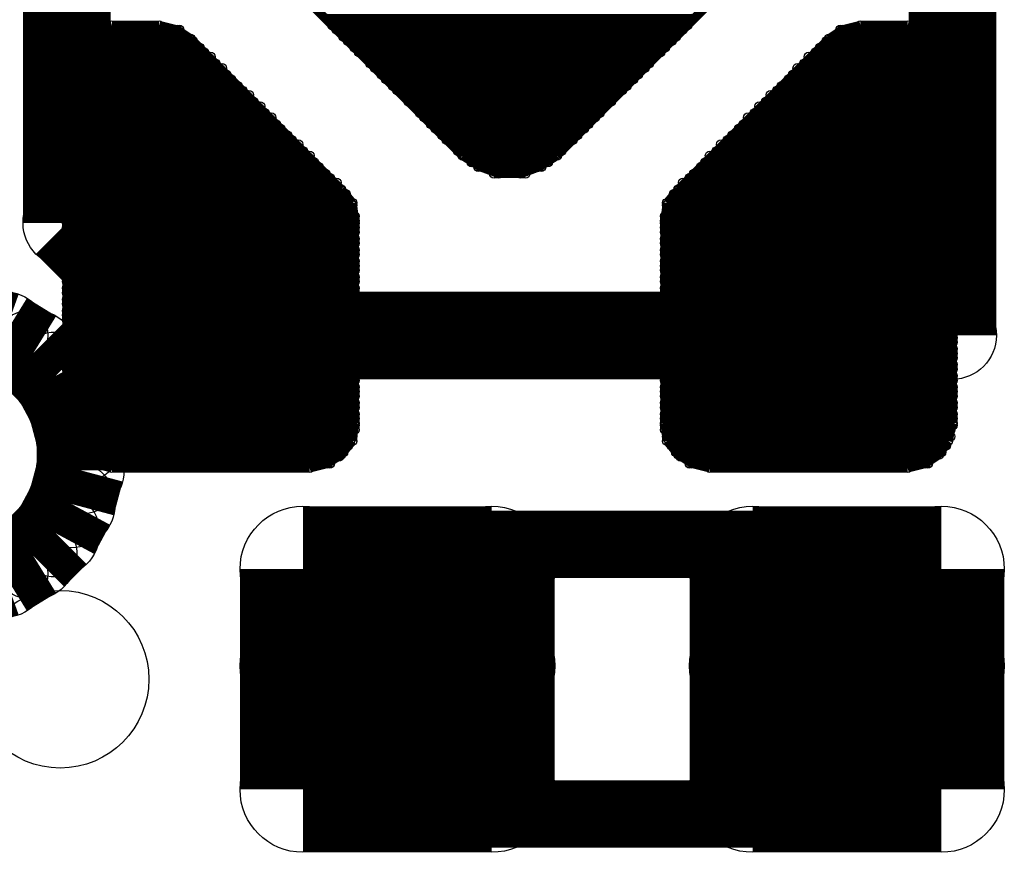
# Model space of a CAD drawing. Extents: x 0 to 126, y 0 to 22.
# Tile 45 of 60: x 15.067 to 16.18, y 14.295 to 15.236. Entities that reach past the tile are written whole.
import ezdxf

# ---------------------------------------------------------------- set-up
doc = ezdxf.new("R2010")
doc.units = 0
doc.layers.get('0').update_dxf_attribs({"linetype": 'CONTINUOUS'})
for name, color, linetype in [('SEEEDSTUDIOXIAONRF52840V1_1_GTO', 10, 'CONTINUOUS'), ('SEEEDSTUDIOXIAONRF52840V1_1_GTS', 9, 'CONTINUOUS'), ('SEEEDSTUDIOXIAONRF52840V1_1_TXT', 12, 'CONTINUOUS')]:
    doc.layers.add(name, color=color, linetype=linetype)

# ---------------------------------------------------------------- blocks, each defined once
blk = doc.blocks.new('ROUND_35')
blk.add_circle((0, 0), 0.0381)
blk = doc.blocks.new('ROUND_62')
blk.add_circle((0, 0), 0.0495)
blk = doc.blocks.new('ROUND_68')
blk.add_circle((0, 0), 0.0711)
blk = doc.blocks.new('ROUND_43')
blk.add_circle((0, 0), 0.00508)
blk = doc.blocks.new('ROUND_85')
blk.add_circle((0, 0), 0.1003)

msp = doc.modelspace()

# ---------------------------------------------------------------- linework, layer by layer
at = {"layer": 'SEEEDSTUDIOXIAONRF52840V1_1_GTO'}
for points, const_width in [([(15.12062, 15.00632), (15.12062, 15.88008)], 0.09906), ([(16.12138, 15.88008), (16.12138, 14.87932)], 0.09906), ([(15.24762, 14.87932), (15.12062, 15.00632)], 0.09906), ([(15.01394, 14.89202), (15.0495, 14.87932)], 0.09906), ([(15.0495, 14.87932), (15.08252, 14.859)], 0.09906), ([(16.12138, 14.87932), (15.24762, 14.87932)], 0.09906), ([(15.08252, 14.859), (15.10792, 14.8336)], 0.09906), ([(15.10792, 14.8336), (15.1257, 14.80058)], 0.09906), ([(15.1257, 14.80058), (15.13586, 14.76248)], 0.09906), ([(15.13586, 14.76248), (15.13586, 14.72692)], 0.09906), ([(15.13586, 14.72692), (15.1257, 14.68882)], 0.09906), ([(15.1257, 14.68882), (15.10792, 14.6558)], 0.09906), ([(15.10792, 14.6558), (15.08252, 14.6304)], 0.09906), ([(15.08252, 14.6304), (15.0495, 14.61008)], 0.09906), ([(15.4686, 14.6304), (15.48638, 14.64056)], 0.0762), ([(15.48638, 14.64056), (15.5067, 14.6431)], 0.0762), ([(15.5067, 14.6431), (15.9893, 14.6431)], 0.0762), ([(15.9893, 14.6431), (16.00962, 14.64056)], 0.0762), ([(16.00962, 14.64056), (16.0274, 14.6304)], 0.0762), ([(15.4559, 14.6177), (15.4686, 14.6304)], 0.0762), ([(16.0274, 14.6304), (16.0401, 14.6177)], 0.0762), ([(15.0495, 14.61008), (15.01394, 14.59738)], 0.09906), ([(15.44574, 14.59992), (15.4559, 14.6177)], 0.0762), ([(16.0401, 14.6177), (16.05026, 14.59992)], 0.0762), ([(15.4432, 14.5796), (15.44574, 14.59992)], 0.0762), ([(16.05026, 14.59992), (16.0528, 14.5796)], 0.0762), ([(15.4432, 14.4018), (15.4432, 14.5796)], 0.0762), ([(16.0528, 14.5796), (16.0528, 14.4018)], 0.0762), ([(15.44574, 14.38148), (15.4432, 14.4018)], 0.0762), ([(16.0528, 14.4018), (16.05026, 14.38148)], 0.0762), ([(15.4559, 14.3637), (15.44574, 14.38148)], 0.0762), ([(16.05026, 14.38148), (16.0401, 14.3637)], 0.0762), ([(15.4686, 14.351), (15.4559, 14.3637)], 0.0762), ([(16.0401, 14.3637), (16.0274, 14.351)], 0.0762), ([(15.48638, 14.34084), (15.4686, 14.351)], 0.0762), ([(16.0274, 14.351), (16.00962, 14.34084)], 0.0762), ([(15.5067, 14.3383), (15.48638, 14.34084)], 0.0762), ([(15.9893, 14.3383), (15.5067, 14.3383)], 0.0762), ([(16.00962, 14.34084), (15.9893, 14.3383)], 0.0762)]:
    msp.add_lwpolyline(points, dxfattribs=dict(at, const_width=const_width))
at = {"layer": 'SEEEDSTUDIOXIAONRF52840V1_1_GTS'}
for points, const_width in [([(15.56766, 15.08252), (15.32382, 15.32636)], 0.01016), ([(15.91818, 15.32636), (15.67434, 15.08252)], 0.01016), ([(15.41526, 15.23746), (15.82674, 15.23746)], 0.01016), ([(15.17142, 15.22984), (15.1511, 15.22476)], 0.01016), ([(15.22476, 15.22984), (15.17142, 15.22984)], 0.01016), ([(15.24508, 15.22476), (15.22476, 15.22984)], 0.01016), ([(15.82166, 15.22984), (15.42034, 15.22984)], 0.01016), ([(15.99692, 15.22476), (16.01724, 15.22984)], 0.01016), ([(16.01724, 15.22984), (16.07058, 15.22984)], 0.01016), ([(16.07058, 15.22984), (16.0909, 15.22476)], 0.01016), ([(15.13586, 15.2146), (15.1257, 15.19936)], 0.01016), ([(15.1511, 15.22476), (15.13586, 15.2146)], 0.01016), ([(15.25524, 15.21714), (15.14094, 15.21714)], 0.01016), ([(15.14856, 15.22476), (15.24762, 15.22476)], 0.01016), ([(15.26032, 15.2146), (15.24508, 15.22476)], 0.01016), ([(15.4305, 15.04442), (15.26032, 15.2146)], 0.01016), ([(15.42542, 15.22476), (15.81658, 15.22476)], 0.01016), ([(15.80896, 15.21714), (15.43304, 15.21714)], 0.01016), ([(15.8115, 15.04442), (15.98168, 15.2146)], 0.01016), ([(15.98168, 15.2146), (15.99692, 15.22476)], 0.01016), ([(15.98676, 15.21714), (16.10106, 15.21714)], 0.01016), ([(16.09344, 15.22476), (15.99438, 15.22476)], 0.01016), ([(16.0909, 15.22476), (16.10614, 15.2146)], 0.01016), ([(16.10614, 15.2146), (16.1163, 15.19936)], 0.01016), ([(15.27048, 15.20444), (15.12824, 15.20444)], 0.01016), ([(15.13332, 15.21206), (15.26286, 15.21206)], 0.01016), ([(15.43812, 15.21206), (15.80388, 15.21206)], 0.01016), ([(15.79626, 15.20444), (15.44574, 15.20444)], 0.01016), ([(15.97152, 15.20444), (16.11376, 15.20444)], 0.01016), ([(16.10868, 15.21206), (15.97914, 15.21206)], 0.01016), ([(15.1257, 15.19936), (15.12062, 15.17904)], 0.01016), ([(15.28318, 15.19428), (15.12316, 15.19428)], 0.01016), ([(15.1257, 15.19936), (15.27556, 15.19936)], 0.01016), ([(15.45082, 15.19936), (15.79118, 15.19936)], 0.01016), ([(15.78356, 15.19428), (15.45844, 15.19428)], 0.01016), ([(15.95882, 15.19428), (16.11884, 15.19428)], 0.01016), ([(16.1163, 15.19936), (15.96644, 15.19936)], 0.01016), ([(16.1163, 15.19936), (16.12138, 15.17904)], 0.01016), ([(15.29588, 15.18158), (15.12062, 15.18158)], 0.01016), ([(15.12316, 15.18666), (15.28826, 15.18666)], 0.01016), ([(15.46352, 15.18666), (15.77848, 15.18666)], 0.01016), ([(15.7734, 15.18158), (15.4686, 15.18158)], 0.01016), ([(15.94612, 15.18158), (16.12138, 15.18158)], 0.01016), ([(16.11884, 15.18666), (15.95374, 15.18666)], 0.01016), ([(15.12062, 15.17904), (15.12062, 14.78026)], 0.01016), ([(15.12062, 15.17396), (15.30096, 15.17396)], 0.01016), ([(15.47622, 15.17396), (15.76578, 15.17396)], 0.01016), ([(16.12138, 15.17396), (15.94104, 15.17396)], 0.01016), ([(16.12138, 15.17904), (16.12138, 14.78026)], 0.01016), ([(15.30604, 15.16888), (15.12062, 15.16888)], 0.01016), ([(15.12062, 15.16126), (15.31366, 15.16126)], 0.01016), ([(15.7607, 15.16888), (15.4813, 15.16888)], 0.01016), ([(15.48892, 15.16126), (15.75308, 15.16126)], 0.01016), ([(16.12138, 15.16126), (15.92834, 15.16126)], 0.01016), ([(15.93596, 15.16888), (16.12138, 15.16888)], 0.01016), ([(15.31874, 15.15618), (15.12062, 15.15618)], 0.01016), ([(15.12062, 15.1511), (15.32636, 15.1511)], 0.01016), ([(15.748, 15.15618), (15.494, 15.15618)], 0.01016), ([(15.50162, 15.1511), (15.74038, 15.1511)], 0.01016), ([(16.12138, 15.1511), (15.91564, 15.1511)], 0.01016), ([(15.92326, 15.15618), (16.12138, 15.15618)], 0.01016), ([(15.33144, 15.14348), (15.12062, 15.14348)], 0.01016), ([(15.12062, 15.1384), (15.33906, 15.1384)], 0.01016), ([(15.7353, 15.14348), (15.5067, 15.14348)], 0.01016), ([(15.51432, 15.1384), (15.72768, 15.1384)], 0.01016), ([(16.12138, 15.1384), (15.90294, 15.1384)], 0.01016), ([(15.91056, 15.14348), (16.12138, 15.14348)], 0.01016), ([(15.34414, 15.13078), (15.12062, 15.13078)], 0.01016), ([(15.12062, 15.1257), (15.35176, 15.1257)], 0.01016), ([(15.7226, 15.13078), (15.5194, 15.13078)], 0.01016), ([(15.52448, 15.1257), (15.71752, 15.1257)], 0.01016), ([(16.12138, 15.1257), (15.89024, 15.1257)], 0.01016), ([(15.89786, 15.13078), (16.12138, 15.13078)], 0.01016), ([(15.35684, 15.11808), (15.12062, 15.11808)], 0.01016), ([(15.7099, 15.11808), (15.5321, 15.11808)], 0.01016), ([(15.88516, 15.11808), (16.12138, 15.11808)], 0.01016), ([(15.12062, 15.113), (15.36192, 15.113)], 0.01016), ([(15.36954, 15.10538), (15.12062, 15.10538)], 0.01016), ([(15.53718, 15.113), (15.70482, 15.113)], 0.01016), ([(15.6972, 15.10538), (15.5448, 15.10538)], 0.01016), ([(15.87246, 15.10538), (16.12138, 15.10538)], 0.01016), ([(16.12138, 15.113), (15.88008, 15.113)], 0.01016), ([(15.12062, 15.1003), (15.37462, 15.1003)], 0.01016), ([(15.38224, 15.09522), (15.12062, 15.09522)], 0.01016), ([(15.54988, 15.1003), (15.69212, 15.1003)], 0.01016), ([(15.6845, 15.09522), (15.5575, 15.09522)], 0.01016), ([(15.85976, 15.09522), (16.12138, 15.09522)], 0.01016), ([(16.12138, 15.1003), (15.86738, 15.1003)], 0.01016), ([(15.12062, 15.0876), (15.38732, 15.0876)], 0.01016), ([(15.39494, 15.08252), (15.12062, 15.08252)], 0.01016), ([(15.56258, 15.0876), (15.67942, 15.0876)], 0.01016), ([(15.58798, 15.06982), (15.56766, 15.08252)], 0.01016), ([(15.6718, 15.08252), (15.5702, 15.08252)], 0.01016), ([(15.67434, 15.08252), (15.65402, 15.06982)], 0.01016), ([(15.84706, 15.08252), (16.12138, 15.08252)], 0.01016), ([(16.12138, 15.0876), (15.85468, 15.0876)], 0.01016), ([(15.12062, 15.0749), (15.40002, 15.0749)], 0.01016), ([(15.4051, 15.06982), (15.12062, 15.06982)], 0.01016), ([(15.57782, 15.0749), (15.66418, 15.0749)], 0.01016), ([(15.65656, 15.06982), (15.58544, 15.06982)], 0.01016), ([(15.6083, 15.0622), (15.58798, 15.06982)], 0.01016), ([(15.65402, 15.06982), (15.6337, 15.0622)], 0.01016), ([(15.8369, 15.06982), (16.12138, 15.06982)], 0.01016), ([(16.12138, 15.0749), (15.84198, 15.0749)], 0.01016), ([(15.12062, 15.0622), (15.41272, 15.0622)], 0.01016), ([(15.60322, 15.0622), (15.63878, 15.0622)], 0.01016), ([(15.6337, 15.0622), (15.6083, 15.0622)], 0.01016), ([(16.12138, 15.0622), (15.82928, 15.0622)], 0.01016), ([(15.4178, 15.05712), (15.12062, 15.05712)], 0.01016), ([(15.12062, 15.05204), (15.42542, 15.05204)], 0.01016), ([(16.12138, 15.05204), (15.81658, 15.05204)], 0.01016), ([(15.8242, 15.05712), (16.12138, 15.05712)], 0.01016), ([(15.4305, 15.04442), (15.12062, 15.04442)], 0.01016), ([(15.12062, 15.03934), (15.43558, 15.03934)], 0.01016), ([(15.4432, 15.02918), (15.4305, 15.04442)], 0.01016), ([(15.7988, 15.02918), (15.8115, 15.04442)], 0.01016), ([(16.12138, 15.03934), (15.80642, 15.03934)], 0.01016), ([(15.8115, 15.04442), (16.12138, 15.04442)], 0.01016), ([(15.43812, 15.03172), (15.12062, 15.03172)], 0.01016), ([(15.12062, 15.02664), (15.4432, 15.02664)], 0.01016), ([(15.44574, 15.00886), (15.4432, 15.02918)], 0.01016), ([(15.79626, 15.00886), (15.7988, 15.02918)], 0.01016), ([(15.7988, 15.02664), (16.12138, 15.02664)], 0.01016), ([(16.12138, 15.03172), (15.80388, 15.03172)], 0.01016), ([(15.4432, 15.01902), (15.12062, 15.01902)], 0.01016), ([(15.12062, 15.01394), (15.44574, 15.01394)], 0.01016), ([(16.12138, 15.01394), (15.79626, 15.01394)], 0.01016), ([(15.7988, 15.01902), (16.12138, 15.01902)], 0.01016), ([(15.44574, 15.00632), (15.12062, 15.00632)], 0.01016), ([(15.44574, 14.78026), (15.44574, 15.00886)], 0.01016), ([(15.79626, 14.78026), (15.79626, 15.00886)], 0.01016), ([(15.79626, 15.00632), (16.12138, 15.00632)], 0.01016), ([(15.12062, 15.00124), (15.44574, 15.00124)], 0.01016), ([(15.44574, 14.99616), (15.12062, 14.99616)], 0.01016), ([(16.12138, 15.00124), (15.79626, 15.00124)], 0.01016), ([(15.79626, 14.99616), (16.12138, 14.99616)], 0.01016), ([(15.12062, 14.98854), (15.44574, 14.98854)], 0.01016), ([(15.44574, 14.98346), (15.12062, 14.98346)], 0.01016), ([(16.12138, 14.98854), (15.79626, 14.98854)], 0.01016), ([(15.79626, 14.98346), (16.12138, 14.98346)], 0.01016), ([(15.12062, 14.97584), (15.44574, 14.97584)], 0.01016), ([(15.44574, 14.97076), (15.12062, 14.97076)], 0.01016), ([(16.12138, 14.97584), (15.79626, 14.97584)], 0.01016), ([(15.79626, 14.97076), (16.12138, 14.97076)], 0.01016), ([(15.12062, 14.96314), (15.44574, 14.96314)], 0.01016), ([(16.12138, 14.96314), (15.79626, 14.96314)], 0.01016), ([(15.44574, 14.95806), (15.12062, 14.95806)], 0.01016), ([(15.12062, 14.95298), (15.44574, 14.95298)], 0.01016), ([(15.79626, 14.95806), (16.12138, 14.95806)], 0.01016), ([(16.12138, 14.95298), (15.79626, 14.95298)], 0.01016), ([(15.44574, 14.94536), (15.12062, 14.94536)], 0.01016), ([(15.12062, 14.94028), (15.44574, 14.94028)], 0.01016), ([(15.79626, 14.94536), (16.12138, 14.94536)], 0.01016), ([(16.12138, 14.94028), (15.79626, 14.94028)], 0.01016), ([(15.44574, 14.93266), (15.12062, 14.93266)], 0.01016), ([(15.12062, 14.92758), (15.44574, 14.92758)], 0.01016), ([(15.79626, 14.93266), (16.12138, 14.93266)], 0.01016), ([(16.12138, 14.92758), (15.79626, 14.92758)], 0.01016), ([(15.44574, 14.91996), (15.12062, 14.91996)], 0.01016), ([(15.12062, 14.91488), (15.44574, 14.91488)], 0.01016), ([(15.79626, 14.91996), (16.12138, 14.91996)], 0.01016), ([(16.12138, 14.91488), (15.79626, 14.91488)], 0.01016), ([(15.44574, 14.90726), (15.12062, 14.90726)], 0.01016), ([(15.79626, 14.90726), (16.12138, 14.90726)], 0.01016), ([(15.12062, 14.90218), (15.44574, 14.90218)], 0.01016), ([(15.44574, 14.8971), (15.12062, 14.8971)], 0.01016), ([(16.12138, 14.90218), (15.79626, 14.90218)], 0.01016), ([(15.79626, 14.8971), (16.12138, 14.8971)], 0.01016), ([(15.12062, 14.88948), (15.44574, 14.88948)], 0.01016), ([(15.44574, 14.8844), (15.12062, 14.8844)], 0.01016), ([(16.12138, 14.88948), (15.79626, 14.88948)], 0.01016), ([(15.79626, 14.8844), (16.12138, 14.8844)], 0.01016), ([(15.12062, 14.87678), (15.44574, 14.87678)], 0.01016), ([(15.44574, 14.8717), (15.12062, 14.8717)], 0.01016), ([(16.12138, 14.87678), (15.79626, 14.87678)], 0.01016), ([(15.79626, 14.8717), (16.12138, 14.8717)], 0.01016), ([(15.12062, 14.86408), (15.44574, 14.86408)], 0.01016), ([(15.44574, 14.859), (15.12062, 14.859)], 0.01016), ([(16.12138, 14.86408), (15.79626, 14.86408)], 0.01016), ([(15.79626, 14.859), (16.12138, 14.859)], 0.01016), ([(15.12062, 14.85392), (15.44574, 14.85392)], 0.01016), ([(16.12138, 14.85392), (15.79626, 14.85392)], 0.01016), ([(15.44574, 14.8463), (15.12062, 14.8463)], 0.01016), ([(15.12062, 14.84122), (15.44574, 14.84122)], 0.01016), ([(15.79626, 14.8463), (16.12138, 14.8463)], 0.01016), ([(16.12138, 14.84122), (15.79626, 14.84122)], 0.01016), ([(15.44574, 14.8336), (15.12062, 14.8336)], 0.01016), ([(15.12062, 14.82852), (15.44574, 14.82852)], 0.01016), ([(15.79626, 14.8336), (16.12138, 14.8336)], 0.01016), ([(16.12138, 14.82852), (15.79626, 14.82852)], 0.01016), ([(15.44574, 14.8209), (15.12062, 14.8209)], 0.01016), ([(15.12062, 14.81582), (15.44574, 14.81582)], 0.01016), ([(15.79626, 14.8209), (16.12138, 14.8209)], 0.01016), ([(16.12138, 14.81582), (15.79626, 14.81582)], 0.01016), ([(15.44574, 14.81074), (15.12062, 14.81074)], 0.01016), ([(15.12062, 14.80312), (15.44574, 14.80312)], 0.01016), ([(15.79626, 14.81074), (16.12138, 14.81074)], 0.01016), ([(16.12138, 14.80312), (15.79626, 14.80312)], 0.01016), ([(15.44574, 14.79804), (15.12062, 14.79804)], 0.01016), ([(15.79626, 14.79804), (16.12138, 14.79804)], 0.01016), ([(15.12062, 14.79042), (15.44574, 14.79042)], 0.01016), ([(15.44574, 14.78534), (15.12062, 14.78534)], 0.01016), ([(16.12138, 14.79042), (15.79626, 14.79042)], 0.01016), ([(15.79626, 14.78534), (16.12138, 14.78534)], 0.01016), ([(15.12062, 14.78026), (15.1257, 14.75994)], 0.01016), ([(15.12062, 14.77772), (15.44574, 14.77772)], 0.01016), ([(15.44574, 14.77264), (15.12316, 14.77264)], 0.01016), ([(15.4432, 14.75994), (15.44574, 14.78026)], 0.01016), ([(15.7988, 14.75994), (15.79626, 14.78026)], 0.01016), ([(16.12138, 14.77772), (15.79626, 14.77772)], 0.01016), ([(15.79626, 14.77264), (16.11884, 14.77264)], 0.01016), ([(16.12138, 14.78026), (16.1163, 14.75994)], 0.01016), ([(15.12316, 14.76502), (15.4432, 14.76502)], 0.01016), ([(15.1257, 14.75994), (15.44066, 14.75994)], 0.01016), ([(15.13586, 14.7447), (15.1257, 14.75994)], 0.01016), ([(15.4432, 14.75994), (15.4305, 14.7447)], 0.01016), ([(16.11884, 14.76502), (15.7988, 14.76502)], 0.01016), ([(15.7988, 14.75994), (15.8115, 14.7447)], 0.01016), ([(16.1163, 14.75994), (15.80134, 14.75994)], 0.01016), ([(16.10614, 14.7447), (16.1163, 14.75994)], 0.01016), ([(15.12824, 14.75486), (15.43812, 14.75486)], 0.01016), ([(15.43304, 14.74724), (15.13332, 14.74724)], 0.01016), ([(16.11376, 14.75486), (15.80388, 14.75486)], 0.01016), ([(15.80896, 14.74724), (16.10868, 14.74724)], 0.01016), ([(15.1511, 14.73454), (15.13586, 14.7447)], 0.01016), ([(15.14094, 14.74216), (15.42796, 14.74216)], 0.01016), ([(15.4305, 14.7447), (15.41526, 14.73454)], 0.01016), ([(15.8115, 14.7447), (15.82674, 14.73454)], 0.01016), ([(16.10106, 14.74216), (15.81404, 14.74216)], 0.01016), ([(16.0909, 14.73454), (16.10614, 14.7447)], 0.01016), ([(15.4178, 14.73454), (15.14856, 14.73454)], 0.01016), ([(15.17142, 14.72946), (15.1511, 14.73454)], 0.01016), ([(15.39494, 14.72946), (15.17142, 14.72946)], 0.01016), ([(15.41526, 14.73454), (15.39494, 14.72946)], 0.01016), ([(15.8242, 14.73454), (16.09344, 14.73454)], 0.01016), ([(15.82674, 14.73454), (15.84706, 14.72946)], 0.01016), ([(15.84706, 14.72946), (16.07058, 14.72946)], 0.01016), ([(16.07058, 14.72946), (16.0909, 14.73454)], 0.01016), ([(15.38732, 14.61516), (15.60068, 14.61516)], 0.14224), ([(15.38732, 14.36624), (15.38732, 14.61516)], 0.14224), ([(15.60068, 14.61516), (15.60068, 14.36624)], 0.14224), ([(15.89532, 14.61516), (16.10868, 14.61516)], 0.14224), ([(15.89532, 14.36624), (15.89532, 14.61516)], 0.14224), ([(16.10868, 14.61516), (16.10868, 14.36624)], 0.14224), ([(15.38732, 14.50594), (15.60068, 14.50594)], 0.14224), ([(15.89532, 14.50594), (16.10868, 14.50594)], 0.14224), ([(15.60068, 14.36624), (15.38732, 14.36624)], 0.14224), ([(16.10868, 14.36624), (15.89532, 14.36624)], 0.14224)]:
    msp.add_lwpolyline(points, dxfattribs=dict(at, const_width=const_width))

# ---------------------------------------------------------------- block references
at = {"layer": 'SEEEDSTUDIOXIAONRF52840V1_1_GTO'}
for name, p in [('ROUND_62', (15.12062, 15.00632)), ('ROUND_62', (15.12062, 15.00632)), ('ROUND_62', (15.0495, 14.87932)), ('ROUND_62', (15.24762, 14.87932)), ('ROUND_62', (16.12138, 14.87932)), ('ROUND_62', (15.08252, 14.859)), ('ROUND_62', (15.10792, 14.8336)), ('ROUND_62', (15.1257, 14.80058)), ('ROUND_62', (15.13586, 14.76248)), ('ROUND_62', (15.13586, 14.72692)), ('ROUND_62', (15.1257, 14.68882)), ('ROUND_62', (15.10792, 14.6558)), ('ROUND_62', (15.08252, 14.6304)), ('ROUND_35', (15.48638, 14.64056)), ('ROUND_35', (15.5067, 14.6431)), ('ROUND_35', (15.5067, 14.6431)), ('ROUND_35', (15.9893, 14.6431)), ('ROUND_35', (16.00962, 14.64056)), ('ROUND_35', (15.4686, 14.6304)), ('ROUND_35', (16.0274, 14.6304)), ('ROUND_62', (15.0495, 14.61008)), ('ROUND_35', (15.4559, 14.6177)), ('ROUND_35', (16.0401, 14.6177)), ('ROUND_35', (15.44574, 14.59992)), ('ROUND_35', (16.05026, 14.59992)), ('ROUND_35', (15.4432, 14.5796)), ('ROUND_35', (16.0528, 14.5796)), ('ROUND_35', (15.4432, 14.4018)), ('ROUND_35', (16.0528, 14.4018)), ('ROUND_35', (15.44574, 14.38148)), ('ROUND_35', (16.05026, 14.38148)), ('ROUND_35', (15.4559, 14.3637)), ('ROUND_35', (16.0401, 14.3637)), ('ROUND_35', (15.4686, 14.351)), ('ROUND_35', (16.0274, 14.351)), ('ROUND_35', (15.48638, 14.34084)), ('ROUND_35', (15.5067, 14.3383)), ('ROUND_35', (15.9893, 14.3383)), ('ROUND_35', (16.00962, 14.34084))]:
    msp.add_blockref(name, p, dxfattribs=at)
at = {"layer": 'SEEEDSTUDIOXIAONRF52840V1_1_GTS'}
for name, p in [('ROUND_43', (15.41526, 15.23746)), ('ROUND_43', (15.82674, 15.23746)), ('ROUND_43', (15.17142, 15.22984)), ('ROUND_43', (15.17142, 15.22984)), ('ROUND_43', (15.22476, 15.22984)), ('ROUND_43', (15.42034, 15.22984)), ('ROUND_43', (15.82166, 15.22984)), ('ROUND_43', (16.01724, 15.22984)), ('ROUND_43', (16.07058, 15.22984)), ('ROUND_43', (15.13586, 15.2146)), ('ROUND_43', (15.14094, 15.21714)), ('ROUND_43', (15.14856, 15.22476)), ('ROUND_43', (15.1511, 15.22476)), ('ROUND_43', (15.24508, 15.22476)), ('ROUND_43', (15.24762, 15.22476)), ('ROUND_43', (15.25524, 15.21714)), ('ROUND_43', (15.26032, 15.2146)), ('ROUND_43', (15.42542, 15.22476)), ('ROUND_43', (15.43304, 15.21714)), ('ROUND_43', (15.80896, 15.21714)), ('ROUND_43', (15.81658, 15.22476)), ('ROUND_43', (15.98168, 15.2146)), ('ROUND_43', (15.98676, 15.21714)), ('ROUND_43', (15.99438, 15.22476)), ('ROUND_43', (15.99692, 15.22476)), ('ROUND_43', (16.0909, 15.22476)), ('ROUND_43', (16.09344, 15.22476)), ('ROUND_43', (16.10106, 15.21714)), ('ROUND_43', (16.10614, 15.2146)), ('ROUND_43', (15.12824, 15.20444)), ('ROUND_43', (15.13332, 15.21206)), ('ROUND_43', (15.26286, 15.21206)), ('ROUND_43', (15.27048, 15.20444)), ('ROUND_43', (15.43812, 15.21206)), ('ROUND_43', (15.44574, 15.20444)), ('ROUND_43', (15.79626, 15.20444)), ('ROUND_43', (15.80388, 15.21206)), ('ROUND_43', (15.97152, 15.20444)), ('ROUND_43', (15.97914, 15.21206)), ('ROUND_43', (16.10868, 15.21206)), ('ROUND_43', (16.11376, 15.20444)), ('ROUND_43', (15.12316, 15.19428)), ('ROUND_43', (15.1257, 15.19936)), ('ROUND_43', (15.1257, 15.19936)), ('ROUND_43', (15.27556, 15.19936)), ('ROUND_43', (15.28318, 15.19428)), ('ROUND_43', (15.45082, 15.19936)), ('ROUND_43', (15.45844, 15.19428)), ('ROUND_43', (15.78356, 15.19428)), ('ROUND_43', (15.79118, 15.19936)), ('ROUND_43', (15.95882, 15.19428)), ('ROUND_43', (15.96644, 15.19936)), ('ROUND_43', (16.1163, 15.19936)), ('ROUND_43', (16.1163, 15.19936)), ('ROUND_43', (16.11884, 15.19428)), ('ROUND_43', (15.12062, 15.18158)), ('ROUND_43', (15.12316, 15.18666)), ('ROUND_43', (15.28826, 15.18666)), ('ROUND_43', (15.29588, 15.18158)), ('ROUND_43', (15.46352, 15.18666)), ('ROUND_43', (15.4686, 15.18158)), ('ROUND_43', (15.7734, 15.18158)), ('ROUND_43', (15.77848, 15.18666)), ('ROUND_43', (15.94612, 15.18158)), ('ROUND_43', (15.95374, 15.18666)), ('ROUND_43', (16.11884, 15.18666)), ('ROUND_43', (16.12138, 15.18158)), ('ROUND_43', (15.12062, 15.17904)), ('ROUND_43', (15.12062, 15.17396)), ('ROUND_43', (15.30096, 15.17396)), ('ROUND_43', (15.47622, 15.17396)), ('ROUND_43', (15.76578, 15.17396)), ('ROUND_43', (15.94104, 15.17396)), ('ROUND_43', (16.12138, 15.17904)), ('ROUND_43', (16.12138, 15.17396)), ('ROUND_43', (15.12062, 15.16888)), ('ROUND_43', (15.12062, 15.16126)), ('ROUND_43', (15.30604, 15.16888)), ('ROUND_43', (15.31366, 15.16126)), ('ROUND_43', (15.4813, 15.16888)), ('ROUND_43', (15.48892, 15.16126)), ('ROUND_43', (15.75308, 15.16126)), ('ROUND_43', (15.7607, 15.16888)), ('ROUND_43', (15.92834, 15.16126)), ('ROUND_43', (15.93596, 15.16888)), ('ROUND_43', (16.12138, 15.16888)), ('ROUND_43', (16.12138, 15.16126)), ('ROUND_43', (15.12062, 15.15618)), ('ROUND_43', (15.12062, 15.1511)), ('ROUND_43', (15.31874, 15.15618)), ('ROUND_43', (15.32636, 15.1511)), ('ROUND_43', (15.494, 15.15618)), ('ROUND_43', (15.50162, 15.1511)), ('ROUND_43', (15.74038, 15.1511)), ('ROUND_43', (15.748, 15.15618)), ('ROUND_43', (15.91564, 15.1511)), ('ROUND_43', (15.92326, 15.15618)), ('ROUND_43', (16.12138, 15.15618)), ('ROUND_43', (16.12138, 15.1511)), ('ROUND_43', (15.12062, 15.14348)), ('ROUND_43', (15.12062, 15.1384)), ('ROUND_43', (15.33144, 15.14348)), ('ROUND_43', (15.33906, 15.1384)), ('ROUND_43', (15.5067, 15.14348)), ('ROUND_43', (15.51432, 15.1384)), ('ROUND_43', (15.72768, 15.1384)), ('ROUND_43', (15.7353, 15.14348)), ('ROUND_43', (15.90294, 15.1384)), ('ROUND_43', (15.91056, 15.14348)), ('ROUND_43', (16.12138, 15.14348)), ('ROUND_43', (16.12138, 15.1384)), ('ROUND_43', (15.12062, 15.13078)), ('ROUND_43', (15.12062, 15.1257)), ('ROUND_43', (15.34414, 15.13078)), ('ROUND_43', (15.35176, 15.1257)), ('ROUND_43', (15.5194, 15.13078)), ('ROUND_43', (15.52448, 15.1257)), ('ROUND_43', (15.71752, 15.1257)), ('ROUND_43', (15.7226, 15.13078)), ('ROUND_43', (15.89024, 15.1257)), ('ROUND_43', (15.89786, 15.13078)), ('ROUND_43', (16.12138, 15.13078)), ('ROUND_43', (16.12138, 15.1257)), ('ROUND_43', (15.12062, 15.11808)), ('ROUND_43', (15.35684, 15.11808)), ('ROUND_43', (15.5321, 15.11808)), ('ROUND_43', (15.7099, 15.11808)), ('ROUND_43', (15.88516, 15.11808)), ('ROUND_43', (16.12138, 15.11808)), ('ROUND_43', (15.12062, 15.113)), ('ROUND_43', (15.12062, 15.10538)), ('ROUND_43', (15.36192, 15.113)), ('ROUND_43', (15.36954, 15.10538)), ('ROUND_43', (15.53718, 15.113)), ('ROUND_43', (15.5448, 15.10538)), ('ROUND_43', (15.6972, 15.10538)), ('ROUND_43', (15.70482, 15.113)), ('ROUND_43', (15.87246, 15.10538)), ('ROUND_43', (15.88008, 15.113)), ('ROUND_43', (16.12138, 15.113)), ('ROUND_43', (16.12138, 15.10538)), ('ROUND_43', (15.12062, 15.1003)), ('ROUND_43', (15.12062, 15.09522)), ('ROUND_43', (15.37462, 15.1003)), ('ROUND_43', (15.38224, 15.09522)), ('ROUND_43', (15.54988, 15.1003)), ('ROUND_43', (15.5575, 15.09522)), ('ROUND_43', (15.6845, 15.09522)), ('ROUND_43', (15.69212, 15.1003)), ('ROUND_43', (15.85976, 15.09522)), ('ROUND_43', (15.86738, 15.1003)), ('ROUND_43', (16.12138, 15.1003)), ('ROUND_43', (16.12138, 15.09522)), ('ROUND_43', (15.12062, 15.0876)), ('ROUND_43', (15.12062, 15.08252)), ('ROUND_43', (15.38732, 15.0876)), ('ROUND_43', (15.39494, 15.08252)), ('ROUND_43', (15.56258, 15.0876)), ('ROUND_43', (15.56766, 15.08252)), ('ROUND_43', (15.5702, 15.08252)), ('ROUND_43', (15.6718, 15.08252)), ('ROUND_43', (15.67434, 15.08252)), ('ROUND_43', (15.67942, 15.0876)), ('ROUND_43', (15.84706, 15.08252)), ('ROUND_43', (15.85468, 15.0876)), ('ROUND_43', (16.12138, 15.0876)), ('ROUND_43', (16.12138, 15.08252)), ('ROUND_43', (15.12062, 15.0749)), ('ROUND_43', (15.12062, 15.06982)), ('ROUND_43', (15.40002, 15.0749)), ('ROUND_43', (15.4051, 15.06982)), ('ROUND_43', (15.57782, 15.0749)), ('ROUND_43', (15.58544, 15.06982)), ('ROUND_43', (15.58798, 15.06982)), ('ROUND_43', (15.65402, 15.06982)), ('ROUND_43', (15.65656, 15.06982)), ('ROUND_43', (15.66418, 15.0749)), ('ROUND_43', (15.8369, 15.06982)), ('ROUND_43', (15.84198, 15.0749)), ('ROUND_43', (16.12138, 15.0749)), ('ROUND_43', (16.12138, 15.06982)), ('ROUND_43', (15.12062, 15.0622)), ('ROUND_43', (15.41272, 15.0622)), ('ROUND_43', (15.60322, 15.0622)), ('ROUND_43', (15.6083, 15.0622)), ('ROUND_43', (15.6337, 15.0622)), ('ROUND_43', (15.63878, 15.0622)), ('ROUND_43', (15.82928, 15.0622)), ('ROUND_43', (16.12138, 15.0622)), ('ROUND_43', (15.12062, 15.05712)), ('ROUND_43', (15.12062, 15.05204)), ('ROUND_43', (15.4178, 15.05712)), ('ROUND_43', (15.42542, 15.05204)), ('ROUND_43', (15.81658, 15.05204)), ('ROUND_43', (15.8242, 15.05712)), ('ROUND_43', (16.12138, 15.05712)), ('ROUND_43', (16.12138, 15.05204)), ('ROUND_43', (15.12062, 15.04442)), ('ROUND_43', (15.12062, 15.03934)), ('ROUND_43', (15.4305, 15.04442)), ('ROUND_43', (15.4305, 15.04442)), ('ROUND_43', (15.43558, 15.03934)), ('ROUND_43', (15.80642, 15.03934)), ('ROUND_43', (15.8115, 15.04442)), ('ROUND_43', (15.8115, 15.04442)), ('ROUND_43', (16.12138, 15.04442)), ('ROUND_43', (16.12138, 15.03934)), ('ROUND_43', (15.12062, 15.03172)), ('ROUND_43', (15.12062, 15.02664)), ('ROUND_43', (15.43812, 15.03172)), ('ROUND_43', (15.4432, 15.02918)), ('ROUND_43', (15.4432, 15.02664)), ('ROUND_43', (15.7988, 15.02918)), ('ROUND_43', (15.7988, 15.02918)), ('ROUND_43', (15.7988, 15.02664)), ('ROUND_43', (15.80388, 15.03172)), ('ROUND_43', (16.12138, 15.03172)), ('ROUND_43', (16.12138, 15.02664)), ('ROUND_43', (15.12062, 15.01902)), ('ROUND_43', (15.12062, 15.01394)), ('ROUND_43', (15.4432, 15.01902)), ('ROUND_43', (15.44574, 15.01394)), ('ROUND_43', (15.79626, 15.01394)), ('ROUND_43', (15.7988, 15.01902)), ('ROUND_43', (16.12138, 15.01902)), ('ROUND_43', (16.12138, 15.01394)), ('ROUND_43', (15.12062, 15.00632)), ('ROUND_43', (15.44574, 15.00886)), ('ROUND_43', (15.44574, 15.00632)), ('ROUND_43', (15.79626, 15.00886)), ('ROUND_43', (15.79626, 15.00632)), ('ROUND_43', (16.12138, 15.00632)), ('ROUND_43', (15.12062, 15.00124)), ('ROUND_43', (15.12062, 14.99616)), ('ROUND_43', (15.44574, 15.00124)), ('ROUND_43', (15.44574, 14.99616)), ('ROUND_43', (15.79626, 15.00124)), ('ROUND_43', (15.79626, 14.99616)), ('ROUND_43', (16.12138, 15.00124)), ('ROUND_43', (16.12138, 14.99616)), ('ROUND_43', (15.12062, 14.98854)), ('ROUND_43', (15.12062, 14.98346)), ('ROUND_43', (15.44574, 14.98854)), ('ROUND_43', (15.44574, 14.98346)), ('ROUND_43', (15.79626, 14.98854)), ('ROUND_43', (15.79626, 14.98346)), ('ROUND_43', (16.12138, 14.98854)), ('ROUND_43', (16.12138, 14.98346)), ('ROUND_43', (15.12062, 14.97584)), ('ROUND_43', (15.12062, 14.97076)), ('ROUND_43', (15.44574, 14.97584)), ('ROUND_43', (15.44574, 14.97076)), ('ROUND_43', (15.79626, 14.97584)), ('ROUND_43', (15.79626, 14.97076)), ('ROUND_43', (16.12138, 14.97584)), ('ROUND_43', (16.12138, 14.97076)), ('ROUND_43', (15.12062, 14.96314)), ('ROUND_43', (15.44574, 14.96314)), ('ROUND_43', (15.79626, 14.96314)), ('ROUND_43', (16.12138, 14.96314)), ('ROUND_43', (15.12062, 14.95806)), ('ROUND_43', (15.12062, 14.95298)), ('ROUND_43', (15.44574, 14.95806)), ('ROUND_43', (15.44574, 14.95298)), ('ROUND_43', (15.79626, 14.95806)), ('ROUND_43', (15.79626, 14.95298)), ('ROUND_43', (16.12138, 14.95806)), ('ROUND_43', (16.12138, 14.95298)), ('ROUND_43', (15.12062, 14.94536)), ('ROUND_43', (15.12062, 14.94028)), ('ROUND_43', (15.44574, 14.94536)), ('ROUND_43', (15.44574, 14.94028)), ('ROUND_43', (15.79626, 14.94536)), ('ROUND_43', (15.79626, 14.94028)), ('ROUND_43', (16.12138, 14.94536)), ('ROUND_43', (16.12138, 14.94028)), ('ROUND_43', (15.12062, 14.93266)), ('ROUND_43', (15.12062, 14.92758)), ('ROUND_43', (15.44574, 14.93266)), ('ROUND_43', (15.44574, 14.92758)), ('ROUND_43', (15.79626, 14.93266)), ('ROUND_43', (15.79626, 14.92758)), ('ROUND_43', (16.12138, 14.93266)), ('ROUND_43', (16.12138, 14.92758)), ('ROUND_43', (15.12062, 14.91996)), ('ROUND_43', (15.12062, 14.91488)), ('ROUND_43', (15.44574, 14.91996)), ('ROUND_43', (15.44574, 14.91488)), ('ROUND_43', (15.79626, 14.91996)), ('ROUND_43', (15.79626, 14.91488)), ('ROUND_43', (16.12138, 14.91996)), ('ROUND_43', (16.12138, 14.91488)), ('ROUND_43', (15.12062, 14.90726)), ('ROUND_43', (15.44574, 14.90726)), ('ROUND_43', (15.79626, 14.90726)), ('ROUND_43', (16.12138, 14.90726)), ('ROUND_43', (15.12062, 14.90218)), ('ROUND_43', (15.12062, 14.8971)), ('ROUND_43', (15.44574, 14.90218)), ('ROUND_43', (15.44574, 14.8971)), ('ROUND_43', (15.79626, 14.90218)), ('ROUND_43', (15.79626, 14.8971)), ('ROUND_43', (16.12138, 14.90218)), ('ROUND_43', (16.12138, 14.8971)), ('ROUND_43', (15.12062, 14.88948)), ('ROUND_43', (15.12062, 14.8844)), ('ROUND_43', (15.44574, 14.88948)), ('ROUND_43', (15.44574, 14.8844)), ('ROUND_43', (15.79626, 14.88948)), ('ROUND_43', (15.79626, 14.8844)), ('ROUND_43', (16.12138, 14.88948)), ('ROUND_43', (16.12138, 14.8844)), ('ROUND_43', (15.12062, 14.87678)), ('ROUND_43', (15.12062, 14.8717)), ('ROUND_43', (15.44574, 14.87678)), ('ROUND_43', (15.44574, 14.8717)), ('ROUND_43', (15.79626, 14.87678)), ('ROUND_43', (15.79626, 14.8717)), ('ROUND_43', (16.12138, 14.87678)), ('ROUND_43', (16.12138, 14.8717)), ('ROUND_43', (15.12062, 14.86408)), ('ROUND_43', (15.12062, 14.859)), ('ROUND_43', (15.44574, 14.86408)), ('ROUND_43', (15.44574, 14.859)), ('ROUND_43', (15.79626, 14.86408)), ('ROUND_43', (15.79626, 14.859)), ('ROUND_43', (16.12138, 14.86408)), ('ROUND_43', (16.12138, 14.859)), ('ROUND_43', (15.12062, 14.85392)), ('ROUND_43', (15.44574, 14.85392)), ('ROUND_43', (15.79626, 14.85392)), ('ROUND_43', (16.12138, 14.85392)), ('ROUND_43', (15.12062, 14.8463)), ('ROUND_43', (15.12062, 14.84122)), ('ROUND_43', (15.44574, 14.8463)), ('ROUND_43', (15.44574, 14.84122)), ('ROUND_43', (15.79626, 14.8463)), ('ROUND_43', (15.79626, 14.84122)), ('ROUND_43', (16.12138, 14.8463)), ('ROUND_43', (16.12138, 14.84122)), ('ROUND_43', (15.12062, 14.8336)), ('ROUND_43', (15.12062, 14.82852)), ('ROUND_43', (15.44574, 14.8336)), ('ROUND_43', (15.44574, 14.82852)), ('ROUND_43', (15.79626, 14.8336)), ('ROUND_43', (15.79626, 14.82852)), ('ROUND_43', (16.12138, 14.8336)), ('ROUND_43', (16.12138, 14.82852)), ('ROUND_43', (15.12062, 14.8209)), ('ROUND_43', (15.12062, 14.81582)), ('ROUND_43', (15.44574, 14.8209)), ('ROUND_43', (15.44574, 14.81582)), ('ROUND_43', (15.79626, 14.8209)), ('ROUND_43', (15.79626, 14.81582)), ('ROUND_43', (16.12138, 14.8209)), ('ROUND_43', (16.12138, 14.81582)), ('ROUND_43', (15.12062, 14.81074)), ('ROUND_43', (15.12062, 14.80312)), ('ROUND_43', (15.44574, 14.81074)), ('ROUND_43', (15.44574, 14.80312)), ('ROUND_43', (15.79626, 14.81074)), ('ROUND_43', (15.79626, 14.80312)), ('ROUND_43', (16.12138, 14.81074)), ('ROUND_43', (16.12138, 14.80312)), ('ROUND_43', (15.12062, 14.79804)), ('ROUND_43', (15.44574, 14.79804)), ('ROUND_43', (15.79626, 14.79804)), ('ROUND_43', (16.12138, 14.79804)), ('ROUND_43', (15.12062, 14.79042)), ('ROUND_43', (15.12062, 14.78534)), ('ROUND_43', (15.44574, 14.79042)), ('ROUND_43', (15.44574, 14.78534)), ('ROUND_43', (15.79626, 14.79042)), ('ROUND_43', (15.79626, 14.78534)), ('ROUND_43', (16.12138, 14.79042)), ('ROUND_43', (16.12138, 14.78534)), ('ROUND_43', (15.12062, 14.78026)), ('ROUND_43', (15.12062, 14.77772)), ('ROUND_43', (15.12316, 14.77264)), ('ROUND_43', (15.44574, 14.78026)), ('ROUND_43', (15.44574, 14.77772)), ('ROUND_43', (15.44574, 14.77264)), ('ROUND_43', (15.79626, 14.78026)), ('ROUND_43', (15.79626, 14.77772)), ('ROUND_43', (15.79626, 14.77264)), ('ROUND_43', (16.11884, 14.77264)), ('ROUND_43', (16.12138, 14.78026)), ('ROUND_43', (16.12138, 14.77772)), ('ROUND_43', (15.12316, 14.76502)), ('ROUND_43', (15.1257, 14.75994)), ('ROUND_43', (15.1257, 14.75994)), ('ROUND_43', (15.44066, 14.75994)), ('ROUND_43', (15.4432, 14.76502)), ('ROUND_43', (15.4432, 14.75994)), ('ROUND_43', (15.4432, 14.75994)), ('ROUND_43', (15.7988, 14.76502)), ('ROUND_43', (15.7988, 14.75994)), ('ROUND_43', (15.7988, 14.75994)), ('ROUND_43', (15.80134, 14.75994)), ('ROUND_43', (16.1163, 14.75994)), ('ROUND_43', (16.1163, 14.75994)), ('ROUND_43', (16.11884, 14.76502)), ('ROUND_43', (15.12824, 14.75486)), ('ROUND_43', (15.13332, 14.74724)), ('ROUND_43', (15.43304, 14.74724)), ('ROUND_43', (15.43812, 14.75486)), ('ROUND_43', (15.80388, 14.75486)), ('ROUND_43', (15.80896, 14.74724)), ('ROUND_43', (16.10868, 14.74724)), ('ROUND_43', (16.11376, 14.75486)), ('ROUND_43', (15.13586, 14.7447)), ('ROUND_43', (15.14094, 14.74216)), ('ROUND_43', (15.42796, 14.74216)), ('ROUND_43', (15.4305, 14.7447)), ('ROUND_43', (15.8115, 14.7447)), ('ROUND_43', (15.81404, 14.74216)), ('ROUND_43', (16.10106, 14.74216)), ('ROUND_43', (16.10614, 14.7447)), ('ROUND_43', (15.14856, 14.73454)), ('ROUND_43', (15.1511, 14.73454)), ('ROUND_43', (15.17142, 14.72946)), ('ROUND_43', (15.39494, 14.72946)), ('ROUND_43', (15.41526, 14.73454)), ('ROUND_43', (15.4178, 14.73454)), ('ROUND_43', (15.8242, 14.73454)), ('ROUND_43', (15.82674, 14.73454)), ('ROUND_43', (15.84706, 14.72946)), ('ROUND_43', (16.07058, 14.72946)), ('ROUND_43', (16.0909, 14.73454)), ('ROUND_43', (16.09344, 14.73454)), ('ROUND_68', (15.38732, 14.61516)), ('ROUND_68', (15.38732, 14.61516)), ('ROUND_68', (15.60068, 14.61516)), ('ROUND_68', (15.89532, 14.61516)), ('ROUND_68', (15.89532, 14.61516)), ('ROUND_68', (16.10868, 14.61516)), ('ROUND_68', (15.38732, 14.50594)), ('ROUND_68', (15.60068, 14.50594)), ('ROUND_68', (15.89532, 14.50594)), ('ROUND_68', (16.10868, 14.50594)), ('ROUND_68', (15.38732, 14.36624)), ('ROUND_68', (15.60068, 14.36624)), ('ROUND_68', (15.89532, 14.36624)), ('ROUND_68', (16.10868, 14.36624))]:
    msp.add_blockref(name, p, dxfattribs=at)
at = {"layer": 'SEEEDSTUDIOXIAONRF52840V1_1_TXT'}
msp.add_blockref('ROUND_85', (15.113, 14.4907), dxfattribs=at)

doc.saveas('drawing.dxf')
